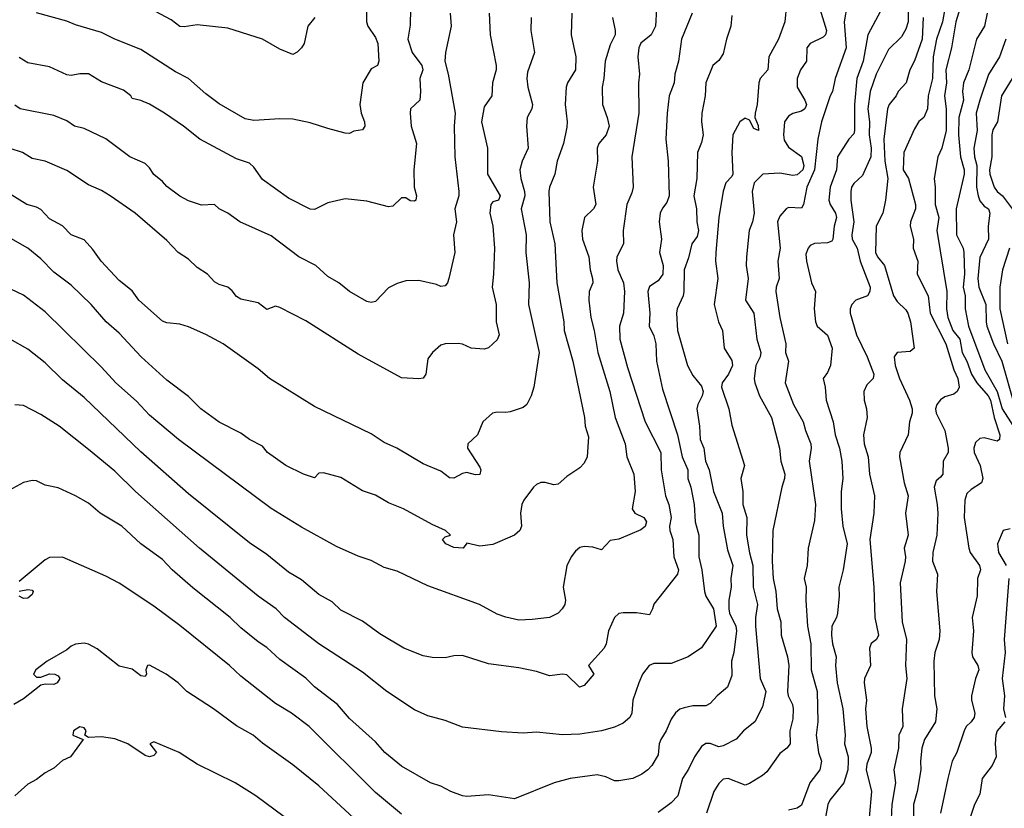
# Model space of a CAD drawing. Header units: metres. Extents: x -46681 to -43747, y -240911 to -237677.
# Tile 41 of 256: x -46602 to -46488, y -240412 to -240322. Entities that reach past the tile are written whole.
import ezdxf

# ---------------------------------------------------------------- set-up
doc = ezdxf.new("R2010")
doc.units = ezdxf.units.M
doc.layers.add('CONTOUR_INDEX', color=1, linetype='Continuous')
doc.layers.add('CONTOUR_INTER', color=3, linetype='Continuous')

msp = doc.modelspace()

# ---------------------------------------------------------------- linework, layer by layer
at = {"layer": 'CONTOUR_INDEX'}
for points, elevation in [([(-46499.36, -240319.52), (-46499.35, -240322.02), (-46499.6, -240322.84), (-46500.1, -240323.73), (-46501.6, -240325.18), (-46503.03, -240328.02), (-46503.7, -240330.02), (-46503.97, -240332.02), (-46503.77, -240333.52), (-46503.82, -240335.02), (-46503.59, -240336.52), (-46503.62, -240337.52), (-46504.6, -240339.69), (-46505.6, -240340.59), (-46505.85, -240341.02), (-46505.94, -240341.52), (-46505.94, -240342.52), (-46505.57, -240345.02), (-46505.82, -240346.52), (-46505.77, -240347.02), (-46505.22, -240348.02), (-46504.87, -240349.52), (-46503.71, -240352.52), (-46503.75, -240353.02), (-46504.03, -240353.52), (-46505.34, -240354.02), (-46505.81, -240354.52), (-46506.01, -240355.02), (-46505.99, -240355.52), (-46505.27, -240358.02), (-46504.06, -240360.52), (-46503.3, -240362.52), (-46503.38, -240363.02), (-46504.1, -240363.74), (-46504.42, -240364.52), (-46504.41, -240365.52), (-46504.14, -240366.52), (-46504.06, -240367.52), (-46504.48, -240369.52), (-46504.38, -240370.52), (-46503.93, -240372.02), (-46503.78, -240374.02), (-46503.22, -240376.52), (-46503.3, -240378.52), (-46503.73, -240381.52), (-46503.29, -240387.02), (-46503.16, -240390.52), (-46502.74, -240392.52), (-46502.99, -240393.02), (-46503.6, -240393.51), (-46503.77, -240394.02), (-46503.65, -240396.02), (-46504.34, -240397.52), (-46504.38, -240398.02), (-46504.14, -240400.02), (-46504.26, -240401.02), (-46504.08, -240403.02), (-46503.59, -240405.52), (-46503.6, -240406.02), (-46504.1, -240407.36), (-46504.18, -240408.02), (-46503.54, -240410.52), (-46503.81, -240413.52)], 160), ([(-46519.6, -240321.28), (-46519.74, -240322.52), (-46520.24, -240324.02), (-46520.6, -240325.7), (-46521.1, -240326.46), (-46521.79, -240327.02), (-46522.59, -240329.02), (-46522.67, -240330.52), (-46523.06, -240332.52), (-46523.09, -240333.52), (-46522.91, -240335.02), (-46523.1, -240335.89), (-46523.57, -240337.02), (-46523.65, -240340.02), (-46523.97, -240342.02), (-46523.68, -240343.52), (-46523.66, -240345.02), (-46523.44, -240346.02), (-46523.6, -240346.71), (-46524.23, -240347.52), (-46524.6, -240349.15), (-46525.11, -240350.52), (-46525.13, -240353.02), (-46525.23, -240353.52), (-46525.91, -240355.02), (-46525.97, -240355.52), (-46525.86, -240357.52), (-46524.73, -240361.52), (-46524.1, -240362.68), (-46523.1, -240363.92), (-46522.92, -240364.52), (-46523.01, -240365.02), (-46523.53, -240366.02), (-46523.65, -240366.52), (-46523.32, -240368.52), (-46523.26, -240370.02), (-46522.84, -240371.02), (-46522.63, -240372.52), (-46522.23, -240373.52), (-46521.71, -240376.02), (-46520.72, -240378.52), (-46520.6, -240380.02), (-46520.1, -240382.73), (-46519.52, -240384.52), (-46519.72, -240386.02), (-46519.68, -240387.02), (-46519.96, -240388.52), (-46519.95, -240389.52), (-46519.9, -240390.02), (-46519.17, -240391.52), (-46519.09, -240392.02), (-46519.4, -240394.52), (-46519.66, -240395.52), (-46519.6, -240397.19), (-46520.1, -240398.52), (-46521.3, -240399.52), (-46522.1, -240400.41), (-46522.6, -240400.65), (-46524.1, -240400.65), (-46525.1, -240400.88), (-46525.6, -240401.05), (-46526.1, -240401.48), (-46526.6, -240402.21), (-46527.17, -240403.52), (-46527.78, -240404.52), (-46527.97, -240405.02), (-46528.1, -240406.29), (-46528.81, -240407.52), (-46529.28, -240408.02), (-46529.96, -240408.52), (-46531, -240409.02), (-46532.6, -240409.3), (-46533.1, -240409.3), (-46534.1, -240408.82), (-46535.1, -240408.6), (-46538.21, -240409.02), (-46540.05, -240409.52), (-46544.6, -240411.37), (-46547.6, -240410.88), (-46550.1, -240411.1), (-46550.6, -240411.02), (-46551.94, -240410.52), (-46553.1, -240409.9), (-46554.28, -240409.52), (-46557.6, -240407.61), (-46559.52, -240406.02), (-46560.6, -240404.82), (-46563.6, -240402.1), (-46564.98, -240400.52), (-46567.6, -240398.47), (-46568.6, -240397.49), (-46571.6, -240395.34), (-46573.1, -240393.97), (-46574.1, -240393.32), (-46576.1, -240391.68), (-46577.32, -240390.52), (-46581.6, -240387.1), (-46584, -240385.02), (-46585.1, -240383.85), (-46587.59, -240382.02), (-46589.78, -240380.02), (-46592.27, -240378.52), (-46593.6, -240377.34), (-46595.12, -240376.52), (-46597.1, -240375.61), (-46598.6, -240375.28), (-46599.6, -240374.79), (-46600.1, -240374.75), (-46601.1, -240374.99), (-46603.6, -240376.36)], 165), ([(-46567.56, -240321.52), (-46568.38, -240322.52), (-46568.82, -240324.52), (-46569.1, -240325), (-46569.6, -240325.5), (-46570.1, -240325.75), (-46571.6, -240325.15), (-46573.6, -240324.01), (-46577.6, -240322.73), (-46581.1, -240322.34), (-46582.6, -240322.58), (-46583.1, -240322.55), (-46584.1, -240321.8), (-46586.49, -240320.52)], 175), ([(-46542.69, -240321.52), (-46542.72, -240323.02), (-46542.33, -240325.52), (-46543.1, -240327.79), (-46543.21, -240328.52), (-46543.08, -240329.52), (-46542.55, -240331.52), (-46542.63, -240332.02), (-46543.17, -240333.02), (-46543.23, -240334.02), (-46543.06, -240336.52), (-46543.73, -240338.02), (-46544.01, -240339.02), (-46543.89, -240340.02), (-46543.45, -240341.52), (-46543.43, -240342.02), (-46543.86, -240343.52), (-46543.26, -240346.52), (-46543.3, -240348.52), (-46542.92, -240352.02), (-46543, -240354.52), (-46541.77, -240360.02), (-46542.39, -240364.02), (-46542.7, -240365.02), (-46543.21, -240366.02), (-46543.6, -240366.36), (-46545.1, -240366.84), (-46545.6, -240366.94), (-46546.6, -240366.88), (-46547.14, -240367.02), (-46548.24, -240368.02), (-46548.88, -240369.52), (-46549.97, -240370.52), (-46550.02, -240371.02), (-46548.6, -240373.21), (-46548.48, -240373.52), (-46548.6, -240374.05), (-46549.1, -240374.1), (-46550.1, -240373.82), (-46550.6, -240373.95), (-46551.6, -240374.49), (-46552.1, -240374.44), (-46553.1, -240373.69), (-46555.1, -240372.85), (-46558.14, -240371.02), (-46559.6, -240370.4), (-46561.1, -240369.4), (-46567.6, -240366.23), (-46572.78, -240363.02), (-46574.1, -240361.92), (-46578.13, -240359.02), (-46580.1, -240357.96), (-46582.1, -240357.08), (-46583.1, -240356.76), (-46584.6, -240356.64), (-46585.1, -240356.42), (-46587.81, -240354.02), (-46588.6, -240352.95), (-46590.1, -240351.77), (-46592.15, -240349.52), (-46593.1, -240348.18), (-46594.1, -240347.07), (-46595.6, -240346.5), (-46596.6, -240345.46), (-46598.1, -240344.66), (-46599.1, -240343.61), (-46599.6, -240343.33), (-46600.72, -240343.02), (-46602.6, -240341.84)], 170), ([(-46488.09, -240324.02), (-46488.82, -240326.02), (-46490.1, -240328.08), (-46491.1, -240331.01), (-46491.52, -240332.52), (-46491.41, -240334.52), (-46491.78, -240336.52), (-46491.69, -240337.52), (-46491.44, -240338.52), (-46491.46, -240341.02), (-46491.27, -240342.02), (-46491.1, -240342.59), (-46490.6, -240343.2), (-46490.08, -240343.52), (-46489.94, -240344.02), (-46490.13, -240345.52), (-46490.08, -240347.02), (-46491.1, -240349.1), (-46491.32, -240351.52), (-46491.2, -240352.52), (-46490.42, -240354.52), (-46490.38, -240356.52), (-46490.27, -240357.02), (-46489.53, -240359.02), (-46488.55, -240361.02), (-46487.16, -240366.02)], 155)]:
    msp.add_lwpolyline(points, dxfattribs=dict(at, elevation=elevation))
at = {"layer": 'CONTOUR_INTER'}
for points, elevation in [([(-46494.43, -240316.52), (-46495.39, -240322.02), (-46496.08, -240324.02), (-46496.46, -240326.02), (-46496.54, -240328.52), (-46497.02, -240330.52), (-46497.13, -240332.02), (-46497.52, -240333.02), (-46498.1, -240333.48), (-46498.6, -240334.31), (-46499.84, -240337.02), (-46499.9, -240339.02), (-46499.29, -240340.02), (-46498.5, -240343.02), (-46498.48, -240343.52), (-46499.06, -240345.02), (-46499.1, -240345.52), (-46498.74, -240347.02), (-46498.76, -240348.02), (-46498.22, -240349.52), (-46498.29, -240351.02), (-46497.05, -240353.52), (-46496.8, -240355.52), (-46495, -240359.02), (-46494.1, -240362.01), (-46493.62, -240363.02), (-46493.48, -240364.02), (-46493.69, -240364.52), (-46494.1, -240364.82), (-46495.1, -240365.14), (-46495.6, -240365.48), (-46496.05, -240366.02), (-46496.18, -240366.52), (-46496.11, -240367.02), (-46495.11, -240369.02), (-46494.73, -240371.02), (-46494.75, -240371.52), (-46495.3, -240372.52), (-46495.36, -240374.02), (-46495.6, -240374.38), (-46496.1, -240374.78), (-46496.34, -240375.52), (-46495.99, -240377.52), (-46495.94, -240378.52), (-46496.05, -240381.02), (-46496.5, -240383.02), (-46496.53, -240384.02), (-46495.96, -240385.52), (-46496.07, -240387.52), (-46495.69, -240392.02), (-46495.76, -240393.02), (-46496.26, -240394.52), (-46496.38, -240395.52), (-46496.3, -240399.52), (-46496.02, -240401.02), (-46496.2, -240402.52), (-46497.44, -240404.52), (-46497.75, -240405.52), (-46497.92, -240407.02), (-46497.89, -240408.02), (-46498.29, -240410.52), (-46498.71, -240412.02), (-46498.72, -240413.52)], 158), ([(-46561.61, -240318.52), (-46561.62, -240322.02), (-46561.49, -240322.52), (-46560.6, -240323.8), (-46560.33, -240324.52), (-46560.21, -240326.52), (-46560.37, -240327.02), (-46561.1, -240327.41), (-46562.06, -240329.02), (-46562.42, -240331.52), (-46562.24, -240332.52), (-46561.86, -240333.52), (-46561.82, -240334.02), (-46562.1, -240334.42), (-46563.1, -240334.6), (-46563.6, -240334.86), (-46564.1, -240334.83), (-46566.1, -240334.28), (-46568.1, -240333.61), (-46570.1, -240333.21), (-46571.6, -240333.15), (-46574.6, -240333.35), (-46575.6, -240333.18), (-46578.6, -240331.44), (-46580.1, -240330.3), (-46582.1, -240328.53), (-46583.6, -240327.76), (-46587.6, -240325.19), (-46590.6, -240323.99), (-46592.1, -240323.23), (-46595.1, -240322.35), (-46596.1, -240321.92), (-46599.6, -240320.97)], 174), ([(-46501.07, -240318.02), (-46503.98, -240323.52), (-46504.53, -240326.52), (-46505.24, -240328.52), (-46505.51, -240331.52), (-46505.49, -240334.52), (-46505.6, -240334.88), (-46506.15, -240335.52), (-46507.45, -240337.52), (-46507.57, -240339.02), (-46508.32, -240341.02), (-46508.45, -240342.52), (-46508.3, -240343.02), (-46507.69, -240344.02), (-46507.57, -240344.52), (-46507.86, -240345.52), (-46508, -240347.02), (-46508.1, -240347.23), (-46508.6, -240347.44), (-46510.1, -240347.51), (-46510.6, -240347.74), (-46510.83, -240348.02), (-46511.1, -240348.73), (-46511.04, -240349.52), (-46510.45, -240352.02), (-46510.01, -240353.02), (-46510.13, -240355.02), (-46509.98, -240356.52), (-46509.79, -240357.02), (-46508.6, -240358.06), (-46508.06, -240359.52), (-46508.25, -240361.52), (-46508.6, -240362.33), (-46509.12, -240363.02), (-46508.88, -240364.02), (-46508.78, -240365.52), (-46507.98, -240368.02), (-46507.73, -240369.52), (-46507.23, -240371.02), (-46506.97, -240372.52), (-46506.85, -240374.52), (-46507.06, -240376.02), (-46507.05, -240378.02), (-46506.84, -240380.02), (-46506.37, -240382.02), (-46506.8, -240385.02), (-46507.31, -240387.02), (-46507.27, -240388.02), (-46507.47, -240390.02), (-46507.56, -240390.52), (-46508.1, -240391.52), (-46508.14, -240392.52), (-46508.04, -240393.52), (-46507.61, -240395.02), (-46507.7, -240396.02), (-46507.49, -240398.02), (-46506.85, -240401.02), (-46506.6, -240404.02), (-46506.67, -240405.02), (-46506.24, -240406.52), (-46506.22, -240407.02), (-46506.26, -240408.02), (-46506.75, -240409.52), (-46508.35, -240411.52), (-46508.58, -240412.02), (-46509.04, -240414.52)], 161), ([(-46513.32, -240320.02), (-46513.51, -240322.02), (-46514.24, -240324.02), (-46515.37, -240326.02), (-46515.48, -240327.52), (-46516.36, -240328.52), (-46516.51, -240329.02), (-46516.72, -240331.52), (-46516.95, -240332.52), (-46516.96, -240333.02), (-46516.6, -240333.95), (-46516.56, -240334.52), (-46517.1, -240334.26), (-46517.6, -240333.32), (-46518.1, -240333.09), (-46518.7, -240333.52), (-46519.49, -240335.02), (-46519.63, -240337.02), (-46519.49, -240339.52), (-46519.6, -240339.8), (-46520.29, -240340.52), (-46520.6, -240341.5), (-46521.1, -240344.52), (-46521.47, -240348.52), (-46521.48, -240349.52), (-46521.24, -240351.52), (-46521.65, -240354.52), (-46521.15, -240356.52), (-46520.7, -240357.52), (-46520.51, -240359.52), (-46519.6, -240360.94), (-46519.54, -240361.52), (-46519.99, -240362.52), (-46520.74, -240363.52), (-46520.82, -240364.02), (-46519.97, -240366.52), (-46519.6, -240368.39), (-46518.16, -240373.02), (-46518.58, -240374.52), (-46518.35, -240376.02), (-46518.34, -240377.52), (-46517.9, -240379.02), (-46517.92, -240381.02), (-46517.6, -240383.06), (-46517.2, -240384.52), (-46517.15, -240387.02), (-46516.68, -240389.02), (-46516.89, -240390.52), (-46516.89, -240391.52), (-46516.37, -240397.52), (-46515.69, -240399.02), (-46516.1, -240400.76), (-46516.98, -240402.52), (-46518.29, -240403.52), (-46519.1, -240404.48), (-46520.6, -240405.28), (-46521.1, -240405.36), (-46522.1, -240405.01), (-46522.6, -240404.98), (-46523.1, -240405.32), (-46523.9, -240406.52), (-46524.6, -240407.96), (-46525.29, -240409.02), (-46525.83, -240411.02), (-46526.6, -240411.81), (-46528.1, -240412.91)], 164), ([(-46506.36, -240320.02), (-46506.71, -240322.02), (-46506.45, -240325.02), (-46507.75, -240328.52), (-46508.04, -240330.02), (-46508.31, -240330.52), (-46509.32, -240333.52), (-46509.74, -240335.52), (-46510.12, -240339.02), (-46511, -240341.02), (-46511.38, -240343.02), (-46511.6, -240343.45), (-46513.1, -240343.35), (-46513.37, -240343.52), (-46514.1, -240344.36), (-46514.35, -240345.02), (-46514.04, -240348.02), (-46514.33, -240349.52), (-46514.16, -240351.52), (-46514.52, -240352.52), (-46514.56, -240353.02), (-46514.09, -240356.02), (-46513.4, -240359.02), (-46513.45, -240360.02), (-46513.09, -240361.02), (-46513.49, -240363.52), (-46512.52, -240366.02), (-46511.4, -240368.02), (-46511.15, -240369.02), (-46510.53, -240370.52), (-46510.48, -240371.02), (-46510.71, -240372.52), (-46509.98, -240377.52), (-46510.1, -240379.37), (-46510.83, -240382.52), (-46510.94, -240384.52), (-46511.31, -240386.02), (-46511.06, -240387.02), (-46511.12, -240388.52), (-46510.93, -240391.52), (-46510.52, -240393.52), (-46510.51, -240396.52), (-46509.82, -240399.02), (-46509.72, -240402.52), (-46509.92, -240404.02), (-46509.63, -240406.02), (-46509.32, -240407.02), (-46509.51, -240408.02), (-46510.63, -240409.52), (-46511.6, -240412.08), (-46512.1, -240412.42), (-46513.1, -240412.65)], 162), ([(-46493.23, -240320.02), (-46493.87, -240322.02), (-46494.36, -240325.02), (-46494.99, -240327.52), (-46494.92, -240329.02), (-46495.16, -240330.52), (-46494.97, -240332.02), (-46494.95, -240334.52), (-46495.48, -240336.52), (-46495.94, -240337.52), (-46496.36, -240340.02), (-46496.24, -240341.02), (-46496.24, -240343.02), (-46495.82, -240344.52), (-46496.05, -240346.02), (-46494.88, -240353.02), (-46494.93, -240355.02), (-46494.79, -240356.02), (-46494.19, -240357.52), (-46493.39, -240358.52), (-46493.11, -240360.02), (-46492.59, -240361.02), (-46492.06, -240362.52), (-46491.44, -240363.52), (-46490.14, -240365.02), (-46489.87, -240365.52), (-46489.44, -240367.52), (-46488.8, -240369.52), (-46488.84, -240370.02), (-46489.1, -240370.22), (-46490.6, -240369.84), (-46491.1, -240369.93), (-46491.6, -240370.37), (-46491.77, -240371.02), (-46491.75, -240371.52), (-46491.05, -240373.02), (-46490.73, -240374.52), (-46490.9, -240375.02), (-46492.1, -240375.78), (-46492.6, -240376.25), (-46492.83, -240377.02), (-46492.88, -240379.02), (-46492.36, -240382.52), (-46492.2, -240383.02), (-46491.13, -240384.52), (-46491.03, -240385.02), (-46491.36, -240386.02), (-46491.41, -240388.02), (-46491.99, -240390.52), (-46491.84, -240392.02), (-46492.02, -240394.52), (-46491.95, -240395.02), (-46491.33, -240396.02), (-46491.22, -240396.52), (-46491.61, -240397.52), (-46492.05, -240399.52), (-46492.05, -240400.02), (-46491.67, -240401.52), (-46491.75, -240402.02), (-46492.1, -240402.52), (-46492.67, -240403.02), (-46492.9, -240403.52), (-46493.74, -240406.02), (-46494.26, -240407.02), (-46494.79, -240409.02), (-46495.61, -240413.02)], 157), ([(-46538.03, -240321.02), (-46538.11, -240323.52), (-46537.56, -240326.02), (-46537.59, -240327.52), (-46538.52, -240329.02), (-46538.68, -240329.52), (-46538.78, -240331.52), (-46538.55, -240333.52), (-46538.6, -240334.11), (-46538.99, -240336.02), (-46539.69, -240338.02), (-46539.98, -240339.52), (-46540.58, -240341.02), (-46540.66, -240341.52), (-46540.54, -240345.02), (-46539.98, -240347.52), (-46539.76, -240352.02), (-46538.95, -240356.52), (-46538.89, -240357.52), (-46537.91, -240361.02), (-46536.57, -240367.52), (-46536.49, -240368.52), (-46536.1, -240369.75), (-46536.26, -240372.02), (-46536.6, -240372.76), (-46537.1, -240373.31), (-46538.6, -240374.3), (-46539.6, -240375.16), (-46540.1, -240375.26), (-46541.1, -240374.99), (-46541.6, -240374.97), (-46542.1, -240375.2), (-46542.43, -240375.52), (-46543.54, -240377.02), (-46543.76, -240377.52), (-46543.93, -240378.52), (-46543.82, -240380.02), (-46544.01, -240380.52), (-46544.6, -240381.02), (-46547.1, -240382.12), (-46548.6, -240382.29), (-46550.1, -240381.95), (-46550.52, -240382.52), (-46551.6, -240382.45), (-46552.53, -240382.02), (-46552.91, -240381.52), (-46552.6, -240381.24), (-46551.99, -240381.02), (-46552.55, -240380.52), (-46554.1, -240379.82), (-46557.39, -240378.02), (-46559.1, -240377.31), (-46560.6, -240376.42), (-46562.1, -240375.94), (-46564.6, -240374.4), (-46566.6, -240373.86), (-46567.1, -240373.9), (-46567.6, -240374.43), (-46568.87, -240374.02), (-46570.9, -240373.02), (-46573.03, -240371.52), (-46573.6, -240370.81), (-46575.1, -240370.02), (-46576.1, -240369.3), (-46578.6, -240368.06), (-46580.7, -240366.52), (-46582.1, -240365.11), (-46584.6, -240363.23), (-46587.54, -240360.52), (-46590.1, -240357.81), (-46591.58, -240356.52), (-46593.31, -240354.52), (-46595.6, -240352.28), (-46597.6, -240350.81), (-46599.1, -240349.25), (-46600.6, -240348.05), (-46603.6, -240346.33)], 169), ([(-46528.27, -240320.52), (-46528.4, -240322.52), (-46528.89, -240323.52), (-46530.1, -240324.47), (-46530.32, -240325.02), (-46530.41, -240326.02), (-46530.23, -240328.02), (-46530.36, -240329.02), (-46530.33, -240332.52), (-46531.11, -240337.52), (-46530.96, -240341.02), (-46531.1, -240341.68), (-46531.68, -240343.02), (-46532.1, -240346.02), (-46532.09, -240347.52), (-46532.83, -240349.02), (-46532.89, -240349.52), (-46532.74, -240350.52), (-46532.09, -240352.02), (-46531.96, -240353.02), (-46532.07, -240355.52), (-46532.55, -240357.02), (-46532.49, -240358.52), (-46531.6, -240361.77), (-46529.6, -240368.02), (-46527.78, -240371.52), (-46527.74, -240373.52), (-46527.25, -240376.52), (-46526.86, -240377.52), (-46526.59, -240379.02), (-46526.77, -240380.02), (-46526.74, -240380.52), (-46526.4, -240381.52), (-46526.27, -240383.52), (-46525.75, -240385.02), (-46525.87, -240385.52), (-46528.6, -240388.98), (-46528.73, -240389.52), (-46529.1, -240390.18), (-46530.6, -240389.97), (-46532.1, -240389.97), (-46532.6, -240390.06), (-46533.1, -240390.51), (-46533.81, -240392.02), (-46534.06, -240393.52), (-46534.29, -240394.02), (-46536.09, -240396.02), (-46535.5, -240397.02), (-46536.6, -240398.34), (-46537.12, -240398.52), (-46538.6, -240397.1), (-46539.1, -240397.04), (-46540.6, -240397.23), (-46542.1, -240396.72), (-46544.1, -240396.31), (-46547.6, -240395.85), (-46550.6, -240394.86), (-46551.6, -240394.91), (-46552.6, -240395.14), (-46554.1, -240395.1), (-46555.1, -240394.91), (-46557.34, -240394.02), (-46560.1, -240392.38), (-46562.1, -240390.94), (-46564.6, -240389.68), (-46565.6, -240388.71), (-46567.1, -240387.85), (-46569.1, -240386.17), (-46570.6, -240385.29), (-46573.1, -240383.27), (-46575.1, -240381.92), (-46582.1, -240376.29), (-46587.6, -240371.46), (-46594.1, -240365.19), (-46596.6, -240363.16), (-46598.6, -240361.22), (-46600.6, -240359.64), (-46602.6, -240358.49)], 167), ([(-46547.53, -240321.02), (-46547.4, -240323.52), (-46546.74, -240327.02), (-46546.74, -240327.52), (-46547.14, -240329.02), (-46547.22, -240330.52), (-46548.1, -240331.78), (-46548.41, -240333.52), (-46547.73, -240336.52), (-46547.73, -240339.52), (-46546.28, -240342.02), (-46546.47, -240342.52), (-46547.1, -240342.71), (-46547.32, -240343.02), (-46547.46, -240344.02), (-46547.1, -240345.52), (-46546.93, -240348.02), (-46547.02, -240351.02), (-46547.2, -240352.52), (-46546.72, -240354.52), (-46546.71, -240356.52), (-46546.38, -240358.02), (-46546.6, -240358.59), (-46547.6, -240359.49), (-46548.1, -240359.66), (-46549.6, -240359.53), (-46550.6, -240359.07), (-46551.1, -240358.98), (-46552.6, -240359.05), (-46553.1, -240359.2), (-46554.05, -240360.02), (-46554.6, -240360.77), (-46554.82, -240362.52), (-46555.1, -240362.97), (-46555.6, -240363.06), (-46557.6, -240362.96), (-46562.6, -240360.23), (-46568.6, -240356.4), (-46571.6, -240354.85), (-46572.1, -240354.71), (-46573.1, -240355.09), (-46574.1, -240354.32), (-46576.1, -240353.91), (-46576.6, -240353.59), (-46577.1, -240352.93), (-46577.59, -240352.52), (-46578.6, -240352.2), (-46579.1, -240351.92), (-46579.94, -240351.02), (-46581.1, -240350.26), (-46582.1, -240349.31), (-46583.3, -240348.52), (-46584.6, -240347.17), (-46588.25, -240344.02), (-46591.1, -240342.02), (-46592.1, -240341.41), (-46593.6, -240340.75), (-46596.1, -240339.12), (-46598.59, -240338.02), (-46600.1, -240337.72), (-46601.21, -240337.02), (-46602.6, -240336.58)], 171), ([(-46524.19, -240321.02), (-46525.39, -240324.02), (-46525.75, -240326.52), (-46526.18, -240328.02), (-46526.25, -240329.02), (-46526.81, -240330.52), (-46527.07, -240332.52), (-46527.19, -240335.52), (-46526.93, -240338.02), (-46526.81, -240342.02), (-46527.1, -240342.8), (-46527.6, -240343.42), (-46527.86, -240344.02), (-46527.96, -240345.02), (-46527.7, -240347.02), (-46527.92, -240348.52), (-46527.53, -240350.02), (-46527.55, -240351.02), (-46528.1, -240351.81), (-46529.1, -240352.44), (-46529.27, -240353.02), (-46529.05, -240355.52), (-46529.13, -240357.02), (-46528.6, -240358.11), (-46528.36, -240359.02), (-46528.29, -240361.02), (-46527.6, -240364.25), (-46525.85, -240369.52), (-46525.32, -240372.02), (-46524.69, -240373.52), (-46524.68, -240374.52), (-46524.33, -240375.52), (-46523.93, -240377.52), (-46523.83, -240379.52), (-46523.4, -240381.02), (-46523.41, -240383.52), (-46523.08, -240385.02), (-46522.75, -240387.52), (-46522.6, -240388.05), (-46521.74, -240389.52), (-46521.4, -240391.52), (-46523.1, -240393.98), (-46524.62, -240395.02), (-46526.6, -240395.8), (-46528.6, -240395.78), (-46529.13, -240396.02), (-46529.89, -240397.02), (-46530.33, -240398.02), (-46531.01, -240400.02), (-46531.12, -240401.52), (-46531.33, -240402.02), (-46532.1, -240402.66), (-46533.1, -240403.11), (-46534.6, -240403.52), (-46537.1, -240403.93), (-46539.1, -240404), (-46542.1, -240403.68), (-46543.6, -240403.79), (-46546.1, -240403.66), (-46550.6, -240403.13), (-46552.6, -240402.34), (-46554.6, -240401.81), (-46556.1, -240401.11), (-46559.28, -240399.02), (-46562.1, -240396.79), (-46567.1, -240393.52), (-46571.06, -240390.52), (-46572.01, -240389.52), (-46574.1, -240388.06), (-46580.83, -240382.52), (-46588.21, -240376.02), (-46590.6, -240373.69), (-46593.6, -240371.18), (-46596.98, -240368.52), (-46599.1, -240367.16), (-46601.1, -240366.12), (-46602.1, -240366.05)], 166), ([(-46552.03, -240321.02), (-46551.9, -240322.52), (-46552.54, -240325.52), (-46552.63, -240326.52), (-46552.23, -240328.02), (-46551.44, -240332.52), (-46551.55, -240334.02), (-46551.46, -240337.52), (-46551.01, -240341.52), (-46551.02, -240342.02), (-46551.48, -240343.52), (-46551.29, -240345.02), (-46551.61, -240346.52), (-46551.48, -240348.52), (-46552.15, -240351.52), (-46552.31, -240352.02), (-46552.6, -240352.38), (-46553.1, -240352.43), (-46553.6, -240352.21), (-46555.6, -240351.77), (-46557.1, -240351.8), (-46558.1, -240352.11), (-46559.1, -240352.61), (-46560.6, -240354.18), (-46561.1, -240354.27), (-46561.6, -240354.18), (-46563.59, -240353.02), (-46564.81, -240352.02), (-46566.1, -240351.29), (-46567.48, -240350.02), (-46569.4, -240349.02), (-46572.6, -240346.62), (-46576.2, -240345.02), (-46577.57, -240344.02), (-46578.58, -240343.52), (-46579.1, -240343.02), (-46580.6, -240343.08), (-46582.1, -240342.59), (-46583.1, -240342.05), (-46584.6, -240340.96), (-46585.1, -240340.36), (-46586.1, -240339.58), (-46586.6, -240338.79), (-46587.1, -240338.29), (-46588.86, -240337.52), (-46591.6, -240335.47), (-46594.1, -240334.28), (-46595.22, -240334.02), (-46596.1, -240333.41), (-46597.6, -240332.78), (-46601.46, -240332.02), (-46602.1, -240331.58)], 172), ([(-46556.58, -240320.52), (-46556.6, -240322.38), (-46556.87, -240324.02), (-46556.37, -240325.52), (-46555.29, -240327.02), (-46555.15, -240327.52), (-46555.52, -240328.52), (-46555.44, -240330.02), (-46555.52, -240331.02), (-46556.59, -240332.02), (-46556.63, -240332.52), (-46556.49, -240334.02), (-46555.88, -240336.02), (-46556.19, -240339.02), (-46556.14, -240341.02), (-46555.89, -240342.02), (-46555.98, -240342.52), (-46556.1, -240342.65), (-46556.6, -240342.61), (-46557.1, -240342.25), (-46557.6, -240342.24), (-46558.6, -240343.2), (-46559.1, -240343.27), (-46561.6, -240342.62), (-46564.1, -240342.36), (-46566.1, -240342.83), (-46567.6, -240343.6), (-46568.1, -240343.54), (-46570.6, -240342.29), (-46573.6, -240340.16), (-46574.6, -240338.72), (-46575.1, -240338.25), (-46576.6, -240337.76), (-46580.8, -240335.52), (-46582.67, -240334.02), (-46584.87, -240332.52), (-46586.6, -240331.48), (-46587.6, -240331.06), (-46588.6, -240330.82), (-46588.74, -240330.52), (-46589.6, -240329.86), (-46592.1, -240328.9), (-46593.6, -240327.99), (-46594.6, -240327.98), (-46595.6, -240328.17), (-46596.1, -240328.11), (-46598.1, -240327.17), (-46600.6, -240326.74), (-46601.6, -240326.11)], 173), ([(-46509.51, -240320.52), (-46508.74, -240323.02), (-46508.83, -240323.52), (-46509.1, -240323.79), (-46510.6, -240324.5), (-46510.98, -240325.02), (-46511.04, -240326.52), (-46511.71, -240327.52), (-46512.1, -240328.52), (-46512.09, -240329.52), (-46511.21, -240331.02), (-46511.04, -240331.52), (-46511.1, -240331.74), (-46511.21, -240332.02), (-46511.6, -240332.27), (-46512.6, -240332.56), (-46513.1, -240332.87), (-46513.57, -240333.52), (-46513.67, -240335.02), (-46513.6, -240335.6), (-46513.1, -240336.42), (-46511.6, -240337.51), (-46511.32, -240338.52), (-46511.44, -240339.02), (-46512.1, -240339.59), (-46512.6, -240339.7), (-46514.1, -240339.42), (-46516.04, -240339.52), (-46517.03, -240340.52), (-46517.27, -240341.52), (-46517.04, -240344.02), (-46517.23, -240345.02), (-46517.64, -240346.02), (-46517.93, -240349.02), (-46517.95, -240350.02), (-46517.72, -240351.52), (-46518.05, -240354.02), (-46517.09, -240355.52), (-46516.75, -240358.52), (-46516.28, -240360.02), (-46516.37, -240360.52), (-46516.84, -240361.52), (-46517.06, -240363.02), (-46516.99, -240363.52), (-46516.42, -240365.02), (-46515.06, -240367.52), (-46514.15, -240371.02), (-46513.97, -240372.52), (-46513.54, -240374.02), (-46513.56, -240374.52), (-46513.88, -240375.52), (-46514.91, -240380.52), (-46514.96, -240384.02), (-46514.86, -240386.02), (-46514.56, -240387.52), (-46514.4, -240389.52), (-46514, -240391.02), (-46513.94, -240392.52), (-46513.21, -240395.02), (-46513.06, -240396.02), (-46513.21, -240399.02), (-46513.13, -240399.52), (-46512.64, -240400.52), (-46512.57, -240401.02), (-46512.6, -240402.16), (-46512.96, -240403.52), (-46512.9, -240405.02), (-46513.28, -240405.52), (-46514.1, -240406.16), (-46515.6, -240408.25), (-46516.1, -240408.69), (-46517.6, -240409.61), (-46518.1, -240409.77), (-46520.05, -240409.02), (-46520.6, -240409.08), (-46521.1, -240409.58), (-46521.7, -240410.52), (-46522.53, -240413.02)], 163), ([(-46490.26, -240321.02), (-46490.55, -240322.52), (-46491.49, -240324.02), (-46492.34, -240327.52), (-46492.99, -240329.02), (-46493.1, -240330.02), (-46492.98, -240331.02), (-46493.49, -240333.02), (-46493.55, -240335.02), (-46493.33, -240337.52), (-46492.9, -240339.02), (-46492.89, -240339.52), (-46493.81, -240343.52), (-46493.77, -240346.52), (-46493.02, -240348.02), (-46492.92, -240348.52), (-46492.84, -240351.02), (-46493, -240352.52), (-46492.77, -240353.52), (-46492.77, -240355.02), (-46492.4, -240357.02), (-46490.5, -240362.02), (-46489.09, -240364.52), (-46488.52, -240366.52), (-46486.59, -240369.52)], 156), ([(-46533.36, -240321.52), (-46533.03, -240323.02), (-46533.05, -240323.52), (-46533.6, -240324.65), (-46534.19, -240326.52), (-46534.33, -240328.52), (-46534.53, -240329.52), (-46534.49, -240331.52), (-46533.94, -240333.02), (-46533.73, -240334.02), (-46534.06, -240335.02), (-46534.9, -240336.02), (-46535.11, -240336.52), (-46535.06, -240338.02), (-46535.56, -240341.02), (-46535.27, -240343.02), (-46535.54, -240343.52), (-46536.55, -240344.52), (-46536.85, -240346.02), (-46536.79, -240347.02), (-46536.08, -240349.02), (-46535.92, -240350.52), (-46535.63, -240351.52), (-46535.61, -240352.02), (-46536.02, -240353.02), (-46536.05, -240354.02), (-46535.83, -240356.02), (-46535.45, -240357.52), (-46535.04, -240360.02), (-46533.65, -240364.52), (-46533.02, -240367.52), (-46531.9, -240370.52), (-46531.69, -240372.02), (-46530.88, -240374.02), (-46530.72, -240376.02), (-46531.09, -240378.02), (-46530.78, -240378.52), (-46529.75, -240379.02), (-46529.43, -240379.52), (-46529.6, -240380.05), (-46530.1, -240380.44), (-46532.6, -240381.49), (-46533.6, -240381.66), (-46534.6, -240382.72), (-46535.6, -240382.43), (-46536.6, -240382.33), (-46537.1, -240382.44), (-46537.6, -240382.87), (-46538.1, -240383.53), (-46538.6, -240384.55), (-46539.01, -240387.02), (-46538.75, -240388.52), (-46538.83, -240389.02), (-46539.12, -240389.52), (-46539.61, -240390.02), (-46540.6, -240390.49), (-46542.6, -240390.73), (-46544.1, -240390.8), (-46545.6, -240390.48), (-46546.6, -240390.11), (-46548.63, -240389.02), (-46554.6, -240386.85), (-46558.1, -240385.17), (-46559.6, -240384.77), (-46561.1, -240383.95), (-46562.6, -240383.45), (-46565.1, -240382.35), (-46569.1, -240380.1), (-46572.6, -240377.98), (-46583.26, -240370.02), (-46586.6, -240367.23), (-46588.1, -240365.62), (-46590.46, -240363.52), (-46592.1, -240361.72), (-46598.6, -240355.35), (-46601.1, -240353.46), (-46604.1, -240352.02)], 168), ([(-46497.61, -240321.52), (-46497.72, -240324.02), (-46498.6, -240326.5), (-46499.13, -240327.52), (-46499.57, -240329.02), (-46500.5, -240330.02), (-46500.72, -240330.52), (-46501.53, -240331.52), (-46501.71, -240332.02), (-46502.13, -240335.52), (-46502.03, -240338.02), (-46501.67, -240340.02), (-46501.93, -240342.52), (-46502.24, -240344.02), (-46503.01, -240345.52), (-46503.08, -240348.52), (-46502.88, -240349.02), (-46502.06, -240350.02), (-46501.02, -240353.52), (-46500.6, -240354.18), (-46499.6, -240355.12), (-46499.36, -240355.52), (-46499.08, -240356.52), (-46498.66, -240359.52), (-46499.1, -240359.93), (-46500.6, -240360.02), (-46500.95, -240360.52), (-46500.84, -240361.52), (-46500.32, -240363.02), (-46499.17, -240365.52), (-46498.88, -240366.52), (-46498.87, -240367.02), (-46499.18, -240368.02), (-46499.33, -240369.52), (-46500.29, -240371.52), (-46500.35, -240372.02), (-46499.8, -240375.02), (-46499.33, -240376.52), (-46499.63, -240378.52), (-46499.35, -240381.02), (-46499.78, -240382.52), (-46499.64, -240383.52), (-46499.69, -240384.02), (-46500.25, -240386.52), (-46500.03, -240391.02), (-46499.52, -240393.02), (-46499.66, -240396.02), (-46499.49, -240397.52), (-46500.03, -240401.02), (-46499.96, -240403.02), (-46500.41, -240404.02), (-46500.45, -240405.52), (-46501, -240408.02), (-46500.78, -240409.52), (-46501.21, -240412.02), (-46501.33, -240414.52)], 159), ([(-46486.46, -240327.02), (-46488.59, -240330.52), (-46489.08, -240333.52), (-46489.6, -240334.43), (-46489.73, -240335.02), (-46489.73, -240337.52), (-46489.98, -240339.02), (-46489.95, -240339.52), (-46489.44, -240341.02), (-46489.1, -240341.52), (-46488.47, -240342.02), (-46487, -240344.02)], 154), ([(-46487.7, -240348.02), (-46488.49, -240350.52), (-46488.81, -240352.52), (-46488.79, -240355.02), (-46487.9, -240359.02)], 154), ([(-46487.6, -240380.32), (-46488.42, -240380.52), (-46489.06, -240382.02), (-46488.93, -240383.02), (-46488.07, -240384.52)], 156), ([(-46557.6, -240413.11), (-46560.6, -240410.61), (-46568.24, -240403.02), (-46570.25, -240401.52), (-46572.1, -240400.38), (-46576.1, -240397.27), (-46577.4, -240396.02), (-46583.1, -240391.43), (-46586.1, -240389.22), (-46590.1, -240386.55), (-46591.6, -240385.76), (-46596.6, -240383.57), (-46598.1, -240383.62), (-46598.6, -240383.87), (-46601.6, -240386.36)], 164), ([(-46487.76, -240386.02), (-46488.31, -240393.02), (-46488.18, -240394.52), (-46488.52, -240397.52), (-46488.24, -240399.52), (-46488.39, -240401.02), (-46488.15, -240402.02)], 156), ([(-46601.6, -240387.46), (-46600.6, -240387.3), (-46600.1, -240387.36), (-46599.98, -240387.52), (-46600.1, -240387.85), (-46600.6, -240388.27), (-46601.1, -240388.32), (-46601.6, -240388.05)], 164), ([(-46562.1, -240414.5), (-46567.1, -240409.86), (-46570.1, -240407.46), (-46573.6, -240404.95), (-46574.67, -240404.02), (-46576.6, -240402.97), (-46579.22, -240401.02), (-46582.29, -240399.02), (-46583.31, -240398.02), (-46584.67, -240397.02), (-46586.6, -240395.99), (-46586.81, -240396.02), (-46587.01, -240396.52), (-46586.92, -240397.02), (-46587.1, -240397.28), (-46587.6, -240397.21), (-46588.6, -240396.46), (-46590.1, -240396.12), (-46592.6, -240394.11), (-46593.6, -240393.57), (-46594.1, -240393.45), (-46595.1, -240393.57), (-46595.6, -240393.81), (-46596.1, -240394.23), (-46598.36, -240395.52), (-46599.66, -240396.52), (-46599.93, -240397.02), (-46599.6, -240397.36), (-46599.1, -240397.38), (-46598.1, -240397), (-46597.5, -240397.02), (-46597.1, -240397.23), (-46596.9, -240397.52), (-46597.22, -240398.02), (-46597.6, -240398.19), (-46598.6, -240398.16), (-46599.1, -240398.29), (-46601.1, -240399.87), (-46602.18, -240400.52)], 163), ([(-46488.2, -240402.52), (-46489.11, -240403.52), (-46489.26, -240404.02), (-46489.34, -240405.02), (-46489.21, -240406.52), (-46489.69, -240407.52), (-46490.81, -240409.02), (-46491.1, -240410.8), (-46491.72, -240412.02), (-46492.19, -240413.52)], 156), ([(-46571.1, -240413.44), (-46574.36, -240411.02), (-46576.74, -240409.52), (-46581.1, -240407.38), (-46583.18, -240406.02), (-46586.1, -240404.8), (-46586.54, -240405.02), (-46585.78, -240406.02), (-46586.1, -240406.39), (-46586.6, -240406.52), (-46587.1, -240406.39), (-46589.1, -240405.04), (-46590.6, -240404.45), (-46592.1, -240404.24), (-46593.6, -240404.31), (-46594.05, -240404.02), (-46593.86, -240403.52), (-46594.1, -240403.19), (-46594.6, -240403.08), (-46595.35, -240403.52), (-46595.4, -240404.02), (-46594.22, -240404.52), (-46595.69, -240406.52), (-46596.6, -240406.95), (-46597.6, -240407.83), (-46598.6, -240408.35), (-46599.6, -240409.15), (-46600.6, -240409.67), (-46602.1, -240411.02)], 162)]:
    msp.add_lwpolyline(points, dxfattribs=dict(at, elevation=elevation))

doc.saveas('drawing.dxf')
